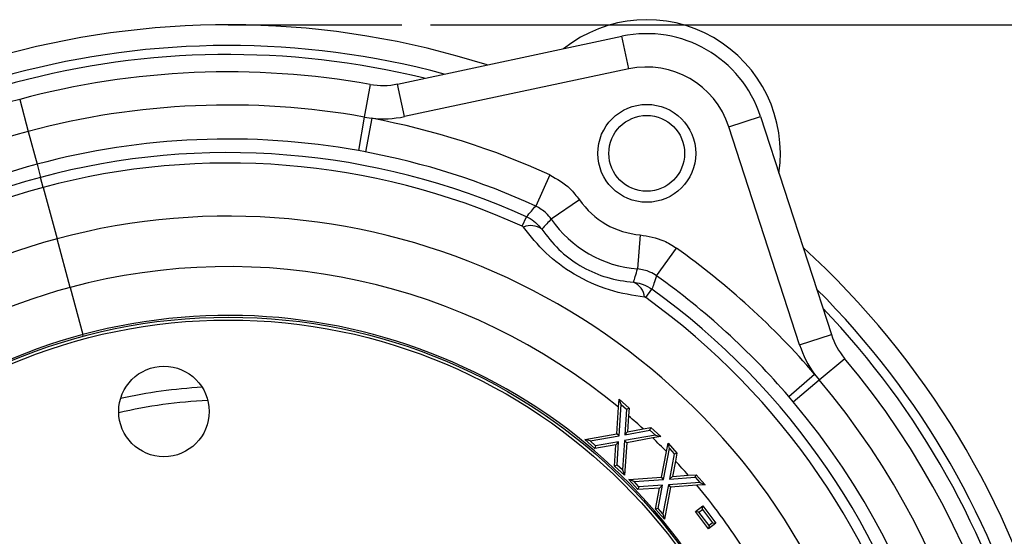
# Model space of a CAD drawing. Header units: inches. Extents: x 0.4 to 16.6, y 0.2 to 10.8.
# Tile 6 of 11: x 4.1 to 5.8, y 6.8 to 7.7. Entities that reach past the tile are written whole.
import ezdxf

# ---------------------------------------------------------------- set-up
doc = ezdxf.new("R2010")
doc.units = ezdxf.units.IN
doc.header["$MEASUREMENT"] = 0
doc.layers.add('SLD-0', color=7, linetype='Continuous', lineweight=25)
doc.styles.add('SLDTEXTSTYLE0', font='TXT', dxfattribs={"width": 0.75})
doc.dimstyles.new('SLDDIMSTYLE0', dxfattribs={"dimtxt": 0.145833, "dimasz": 0.13, "dimexe": 0, "dimexo": 0.0625, "dimgap": 0.036458, "dimtad": 0, "dimtih": 1, "dimtoh": 1, "dimdec": 1, "dimlfac": 2, "dimrnd": 1e-09, "dimzin": 12, "dimdsep": 46, "dimtxsty": 'SLDTEXTSTYLE0', "dimsah": 1, "dimcen": 0.09, "dimadec": 0, "dimazin": 3, "dimtfac": 1, "dimtdec": 1, "dimtofl": 0, "dimtmove": 0, "dimatfit": 3, "dimfxl": 0, "dimfrac": 2, "dimtolj": 1, "dimtzin": 12, "dimarcsym": 0})

# ---------------------------------------------------------------- blocks, each defined once
blk = doc.blocks.new('_D')
at = {"layer": 'SLD-0'}
for p, q in [((4.7889, 7.7152), (7.1551, 7.7152)), ((7.0301, 7.7152), (7.0301, 7.1512)), ((6.8684, 6.89), (6.8241, 6.89)), ((6.8241, 6.89), (6.8241, 6.6582)), ((7.1917, 6.89), (7.2361, 6.89)), ((7.2361, 6.89), (7.2361, 6.6582)), ((6.8241, 6.6582), (6.8684, 6.6582)), ((7.2361, 6.6582), (7.1917, 6.6582)), ((7.0301, 3.9813), (7.0301, 6.6287)), ((6.1898, 3.9813), (7.1551, 3.9813))]:
    blk.add_line(p, q, dxfattribs=at)
for points in [[(7.0301, 7.7152), (7.0101, 7.5852), (7.0501, 7.5852)], [(7.0301, 3.9813), (7.0501, 4.1113), (7.0101, 4.1113)]]:
    blk.add_solid(points, dxfattribs=at)
at = {"layer": 'SLD-0', "char_height": 0.14583, "attachment_point": 1, "style": 'SLDTEXTSTYLE0'}
for s, insert in [('7.5', (6.8954, 7.1075)), ('190', (6.8684, 6.8462))]:
    blk.add_mtext(s, dxfattribs=dict(at, insert=insert))

msp = doc.modelspace()

# ---------------------------------------------------------------- linework, layer by layer
at = {"color": 7, "linetype": 'Continuous', "lineweight": 25}
for p, q in [((4.7311, 7.6113), (5.1248, 7.695)), ((5.137, 7.6378), (5.1248, 7.695)), ((5.137, 7.6378), (4.7432, 7.5541)), ((4.6831, 7.6105), (4.6728, 7.5532)), ((4.7432, 7.5541), (4.7311, 7.6113)), ((4.0679, 7.5844), (4.083, 7.5281)), ((4.6728, 7.5532), (4.6623, 7.4945)), ((4.6728, 7.5532), (4.6857, 7.5511)), ((5.3125, 7.5364), (5.3682, 7.5545)), ((5.3682, 7.5545), (5.4926, 7.1716)), ((4.6857, 7.5511), (4.6746, 7.4922)), ((5.4369, 7.1536), (5.3125, 7.5364)), ((4.083, 7.5281), (4.0984, 7.4705)), ((4.6746, 7.4922), (4.6623, 7.4945)), ((4.0984, 7.4705), (4.1046, 7.4475)), ((4.9985, 7.4517), (4.9736, 7.3972)), ((4.1093, 7.4299), (4.1046, 7.4475)), ((4.1093, 7.4299), (4.1335, 7.3397)), ((5.0503, 7.4082), (5.0009, 7.3743)), ((4.9501, 7.3617), (4.9576, 7.3783)), ((5.1571, 7.3465), (5.1524, 7.2868)), ((4.1564, 7.2543), (4.1335, 7.3397)), ((5.1859, 7.2746), (5.2206, 7.3235)), ((4.1564, 7.2543), (4.1786, 7.1715)), ((5.1669, 7.2365), (5.1776, 7.2513)), ((5.4369, 7.1536), (5.4926, 7.1716)), ((5.4714, 7.0922), (5.5159, 7.1297)), ((5.4177, 7.0632), (5.4631, 7.1022)), ((5.4257, 7.0537), (5.4714, 7.0922)), ((5.4631, 7.1022), (5.4714, 7.0922)), ((5.119, 7.044), (5.1199, 7.0582)), ((5.1236, 7.0492), (5.1199, 7.0582)), ((5.1199, 7.0582), (5.1375, 7.0425)), ((5.4257, 7.0537), (5.4177, 7.0632)), ((5.1158, 6.9977), (5.119, 7.044)), ((5.1199, 6.994), (5.1236, 7.0492)), ((5.1236, 7.0492), (5.1331, 7.0407)), ((5.1331, 7.0407), (5.1302, 6.9959)), ((5.1331, 7.0407), (5.1375, 7.0425)), ((5.1375, 7.0425), (5.1367, 7.029)), ((5.1367, 7.029), (5.1348, 7.0011)), ((5.1302, 6.9959), (5.1741, 7.004)), ((5.1302, 6.9959), (5.1348, 7.0011)), ((5.1348, 7.0011), (5.1622, 7.0062)), ((5.1622, 7.0062), (5.1754, 7.0086)), ((5.1741, 7.004), (5.1754, 7.0086)), ((5.1741, 7.004), (5.1837, 6.9954)), ((5.1754, 7.0086), (5.1932, 6.9928)), ((5.0597, 6.9876), (5.1158, 6.9977)), ((5.0691, 6.9849), (5.0597, 6.9876)), ((5.0773, 6.9718), (5.0597, 6.9876)), ((5.0691, 6.9849), (5.1199, 6.994)), ((5.0786, 6.9764), (5.0691, 6.9849)), ((5.1192, 6.9836), (5.0786, 6.9764)), ((5.1192, 6.9836), (5.1145, 6.9784)), ((5.1199, 6.994), (5.1158, 6.9977)), ((5.1164, 6.9427), (5.1192, 6.9836)), ((5.1294, 6.9855), (5.1258, 6.9342)), ((5.1837, 6.9954), (5.1294, 6.9855)), ((5.1294, 6.9855), (5.1334, 6.9819)), ((5.1334, 6.9819), (5.1295, 6.9251)), ((5.1791, 6.9902), (5.1334, 6.9819)), ((5.1932, 6.9928), (5.1791, 6.9902)), ((5.1837, 6.9954), (5.1932, 6.9928)), ((5.1145, 6.9784), (5.0773, 6.9718)), ((5.0786, 6.9764), (5.0773, 6.9718)), ((5.1119, 6.9409), (5.1145, 6.9784)), ((5.1945, 6.9215), (5.2031, 6.9664)), ((5.1981, 6.9174), (5.2085, 6.972)), ((5.2031, 6.9664), (5.2059, 6.9813)), ((5.2085, 6.972), (5.2059, 6.9813)), ((5.2059, 6.9813), (5.2216, 6.9637)), ((5.2085, 6.972), (5.2169, 6.9624)), ((5.2169, 6.9624), (5.2086, 6.9182)), ((5.2189, 6.9497), (5.2138, 6.9228)), ((5.2169, 6.9624), (5.2216, 6.9637)), ((5.2216, 6.9637), (5.2189, 6.9497)), ((5.1164, 6.9427), (5.1119, 6.9409)), ((5.1295, 6.9251), (5.1119, 6.9409)), ((5.1258, 6.9342), (5.1164, 6.9427)), ((5.1258, 6.9342), (5.1295, 6.9251)), ((5.1373, 6.9175), (5.1945, 6.9215)), ((5.1464, 6.9139), (5.1373, 6.9175)), ((5.153, 6.8999), (5.1373, 6.9175)), ((5.1464, 6.9139), (5.1981, 6.9174)), ((5.1548, 6.9044), (5.1464, 6.9139)), ((5.1981, 6.9174), (5.1945, 6.9215)), ((5.2086, 6.9182), (5.2138, 6.9228)), ((5.2086, 6.9182), (5.2534, 6.9214)), ((5.2138, 6.9228), (5.2414, 6.9248)), ((5.2414, 6.9248), (5.2552, 6.9258)), ((5.2534, 6.9214), (5.2552, 6.9258)), ((5.2534, 6.9214), (5.2619, 6.9118)), ((5.2552, 6.9258), (5.271, 6.9081)), ((5.1548, 6.9044), (5.153, 6.8999)), ((5.1909, 6.9024), (5.153, 6.8999)), ((5.1961, 6.9071), (5.1548, 6.9044)), ((5.1837, 6.8653), (5.1909, 6.9024)), ((5.1883, 6.8666), (5.1961, 6.9071)), ((5.1961, 6.9071), (5.1909, 6.9024)), ((5.2065, 6.9079), (5.1968, 6.8571)), ((5.2101, 6.9038), (5.1994, 6.8477)), ((5.2619, 6.9118), (5.2065, 6.9079)), ((5.2065, 6.9079), (5.2101, 6.9038)), ((5.2566, 6.9071), (5.2101, 6.9038)), ((5.271, 6.9081), (5.2566, 6.9071)), ((5.2619, 6.9118), (5.271, 6.9081)), ((5.1883, 6.8666), (5.1837, 6.8653)), ((5.1994, 6.8477), (5.1837, 6.8653)), ((5.1968, 6.8571), (5.1883, 6.8666)), ((5.2541, 6.8612), (5.2669, 6.8709)), ((5.2601, 6.8603), (5.2541, 6.8612)), ((5.277, 6.8309), (5.2541, 6.8612)), ((5.2601, 6.8603), (5.2661, 6.8648)), ((5.2661, 6.8648), (5.2669, 6.8709)), ((5.2661, 6.8648), (5.2838, 6.8414)), ((5.2669, 6.8709), (5.2898, 6.8406)), ((5.1968, 6.8571), (5.1994, 6.8477)), ((5.2778, 6.8369), (5.2601, 6.8603)), ((5.2898, 6.8406), (5.277, 6.8309)), ((5.2778, 6.8369), (5.277, 6.8309)), ((5.2838, 6.8414), (5.2778, 6.8369)), ((5.2838, 6.8414), (5.2898, 6.8406))]:
    msp.add_line(p, q, dxfattribs=at)
at = {"color": 8, "linetype": 'Continuous', "lineweight": 25}
msp.add_line((4.1793, 7.1686), (4.1786, 7.1715), dxfattribs=at)
at = {"color": 7, "linetype": 'Continuous', "lineweight": 25}
for centre, radius in [((5.1685, 7.4896), 0.0859), ((5.1685, 7.4896), 0.0665), ((4.4341, 6.2177), 0.9845), ((4.4341, 6.2177), 0.9795), ((4.3211, 7.0367), 0.0794)]:
    msp.add_circle(centre, radius, dxfattribs=at)
for centre, radius, start, end in [((4.4341, 6.2177), 1.4975, 72.3505, 137.6497), ((5.1685, 7.4896), 0.2345, 351.5387, 128.4602), ((5.1685, 7.4896), 0.21, 18.0001, 102.0001), ((4.4341, 6.2177), 1.4611, 74.9618, 135.0383), ((5.1685, 7.4896), 0.1515, 18.0001, 102.0001), ((4.4341, 6.2177), 1.4149, 79.8657, 105.0001), ((4.7051, 7.7336), 0.125, 259.8657, 282.0001), ((4.4341, 6.2177), 1.4149, 105.0001, 130.1344), ((4.4341, 6.2177), 1.3567, 79.8657, 105.0001), ((4.7051, 7.7336), 0.1835, 263.9281, 282.0001), ((4.4341, 6.2177), 1.3569, 65.4213, 79.3168), ((4.4341, 6.2177), 1.3567, 105.0001, 130.1344), ((4.4341, 6.2177), 1.297, 79.8657, 105.0001), ((4.4341, 6.2177), 1.2732, 65.7248, 105.0001), ((4.4341, 6.2177), 1.297, 65.4213, 79.3168), ((4.4341, 6.2177), 1.297, 105.0001, 130.1344), ((4.4341, 6.2177), 1.255, 65.7248, 105.0001), ((4.4341, 6.2177), 1.2732, 105.0001, 144.2753), ((4.4341, 6.2177), 1.255, 105.0001, 144.2753), ((5.1685, 7.4896), 0.1435, 214.5361, 265.4641), ((4.4341, 6.2177), 1.1616, 305.2448, 105.0001), ((4.9649, 7.3302), 0.0326, 53.555, 113.3946), ((5.1685, 7.4896), 0.2034, 214.5361, 265.4641), ((4.4341, 6.2177), 1.1616, 105.0001, 256.7553), ((4.4341, 6.2177), 1.3569, 40.6833, 54.5788), ((4.4341, 6.2177), 1.4975, 342.3505, 47.6497), ((4.4341, 6.2177), 1.0732, 50.3492, 105.0001), ((5.1323, 7.2336), 0.0326, 6.6055, 66.4451), ((4.4341, 6.2177), 1.297, 40.6833, 54.5788), ((4.4341, 6.2177), 1.0732, 105.0001, 256.2888), ((4.4341, 6.2177), 1.2732, 335.7248, 54.2753), ((4.4341, 6.2177), 1.255, 335.7248, 54.2753), ((4.4341, 6.2177), 0.9875, 306.1215, 105.0001), ((4.4341, 6.2177), 0.9875, 105.0001, 255.8786), ((5.6114, 7.2103), 0.125, 198.0001, 220.1344), ((5.6114, 7.2103), 0.1835, 198.0001, 216.072), ((4.4341, 6.2177), 1.4149, 349.8657, 40.1344), ((4.4341, 6.2177), 1.3567, 349.8657, 40.1344), ((4.4341, 6.2177), 0.8389, 92.4594, 103.256), ((4.4341, 6.2177), 1.297, 349.8657, 40.1344), ((4.4341, 6.2177), 1.0732, 47.2832, 49.1109), ((4.4341, 6.2177), 1.0732, 44.2361, 46.0408), ((4.4341, 6.2177), 1.0732, 41.2177, 43.0089), ((4.4341, 6.2177), 1.0732, 32.8862, 39.9706)]:
    msp.add_arc(centre, radius, start, end, dxfattribs=at)
at = {"color": 8, "linetype": 'Continuous', "lineweight": 25}
for radius, start, end in [(1.4453, 76.2176, 133.7825), (1.4611, 344.9618, 45.0383), (1.4453, 346.2176, 43.7825), (0.8626, 93.0501, 102.6653)]:
    msp.add_arc((4.4341, 6.2177), radius, start, end, dxfattribs=at)
at = {"color": 7, "linetype": 'Continuous', "lineweight": 25}
for points, knots in [([(4.9985, 7.4517), (5.0111, 7.4446), (5.0311, 7.4332), (5.045, 7.415), (5.0503, 7.4082)], [0, 0, 0, 0, 0.625144, 1, 1, 1, 1]), ([(4.9576, 7.3783), (4.9604, 7.3817), (4.9657, 7.388), (4.9711, 7.3943), (4.9736, 7.3972)], [0, 0, 0, 0, 0.536903, 1, 1, 1, 1]), ([(5.0009, 7.3743), (4.9982, 7.3778), (4.9908, 7.3874), (4.9802, 7.3934), (4.9736, 7.3972)], [0, 0, 0, 0, 0.374872, 1, 1, 1, 1]), ([(4.9576, 7.3783), (4.9586, 7.3779), (4.9642, 7.3752), (4.9741, 7.3688), (4.9808, 7.3606), (4.9843, 7.3565)], [0, 0, 0, 0, 0.0934075, 0.5380196, 1, 1, 1, 1]), ([(5.0009, 7.3743), (4.9983, 7.3715), (4.9927, 7.3657), (4.9872, 7.3597), (4.9843, 7.3565)], [0, 0, 0, 0, 0.462456, 1, 1, 1, 1]), ([(4.9519, 7.3602), (4.9517, 7.3605), (4.9513, 7.361), (4.9506, 7.3615), (4.9502, 7.3617), (4.9501, 7.3617)], [0, 0, 0, 0, 0.477083, 0.910089, 1, 1, 1, 1]), ([(5.1647, 7.2374), (5.1442, 7.2405), (5.103, 7.2467), (5.0417, 7.2747), (4.9886, 7.314), (4.9644, 7.3446), (4.9519, 7.3602)], [0, 0, 0, 0, 0.256085, 0.516242, 0.752513, 1, 1, 1, 1]), ([(4.9843, 7.3565), (4.9934, 7.3445), (5.0107, 7.3215), (5.0501, 7.2915), (5.0808, 7.2776), (5.1129, 7.2675), (5.1299, 7.2654), (5.1453, 7.2635)], [0, 0, 0, 0, 0.252875, 0.484085, 0.712504, 0.738583, 1, 1, 1, 1]), ([(5.1571, 7.3465), (5.1713, 7.3442), (5.194, 7.3404), (5.2134, 7.3281), (5.2206, 7.3235)], [0, 0, 0, 0, 0.625144, 1, 1, 1, 1]), ([(5.1453, 7.2635), (5.1463, 7.2668), (5.1487, 7.2745), (5.151, 7.2823), (5.1524, 7.2868)], [0, 0, 0, 0, 0.417996, 1, 1, 1, 1]), ([(5.1859, 7.2746), (5.182, 7.2771), (5.1719, 7.2836), (5.1599, 7.2856), (5.1524, 7.2868)], [0, 0, 0, 0, 0.374872, 1, 1, 1, 1]), ([(5.1453, 7.2635), (5.1463, 7.2634), (5.152, 7.2628), (5.1634, 7.2599), (5.1726, 7.2544), (5.1776, 7.2513)], [0, 0, 0, 0, 0.082826, 0.499365, 1, 1, 1, 1]), ([(5.1859, 7.2746), (5.1843, 7.2701), (5.1815, 7.2623), (5.1787, 7.2546), (5.1776, 7.2513)], [0, 0, 0, 0, 0.58281, 1, 1, 1, 1]), ([(5.1669, 7.2365), (5.1666, 7.2368), (5.1659, 7.2372), (5.1651, 7.2373), (5.1647, 7.2374), (5.1647, 7.2374)], [0, 0, 0, 0, 0.485435, 0.911505, 1, 1, 1, 1])]:
    msp.add_open_spline(points, degree=3, knots=knots, dxfattribs=at)
at = {"layer": 'SLD-0'}
msp.add_line((4.4341, 7.7152), (4.7389, 7.7152), dxfattribs=at)

# ---------------------------------------------------------------- dimensions: what is measured, and where the dimension line sits
dim = msp.add_linear_dim(base=(7.0301, 3.9813), p1=(4.7389, 7.7152), p2=(6.1398, 3.9813), angle=90, dimstyle='SLDDIMSTYLE0', dxfattribs=at)
dim.commit()
dim.dimension.update_dxf_attribs({"geometry": '_D', "text_midpoint": (7.0301, 6.89), "dimtype": 160})

doc.saveas('drawing.dxf')
